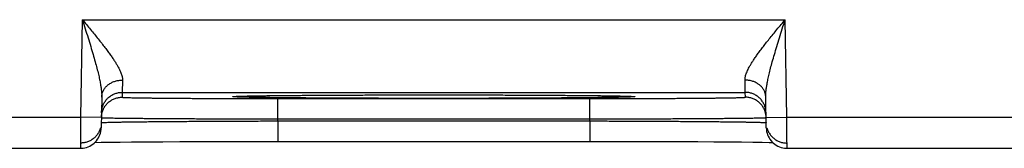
# Model space of a CAD drawing. Header units: inches. Extents: x 0 to 34, y 0 to 22.
# Tile 84 of 109: x 23.053 to 24.002, y 14.78 to 14.904. Entities that reach past the tile are written whole.
import ezdxf

# ---------------------------------------------------------------- set-up
doc = ezdxf.new("R2010")
doc.units = ezdxf.units.IN
doc.header["$LTSCALE"] = 1.87
doc.header["$MEASUREMENT"] = 0
doc.layers.get('0').update_dxf_attribs({"linetype": 'CONTINUOUS'})

msp = doc.modelspace()

# ---------------------------------------------------------------- linework, layer by layer
at = {"color": 7, "linetype": 'CONTINUOUS'}
for p, q in [((23.11309, 14.90362), (23.11145, 14.80972)), ((23.11309, 14.90362), (23.79044, 14.90362)), ((23.79208, 14.80972), (23.79044, 14.90362)), ((23.15153, 14.83362), (23.15144, 14.82894)), ((23.15153, 14.83362), (23.752, 14.83362)), ((23.75208, 14.82894), (23.752, 14.83362)), ((23.13179, 14.82913), (23.13127, 14.79937)), ((23.26049, 14.82972), (23.26071, 14.82973)), ((23.26071, 14.82973), (23.26099, 14.82975)), ((23.26099, 14.82975), (23.26135, 14.82977)), ((23.26135, 14.82977), (23.26176, 14.82979)), ((23.26176, 14.82979), (23.26251, 14.82982)), ((23.26251, 14.82982), (23.2634, 14.82986)), ((23.2634, 14.82986), (23.26486, 14.82991)), ((23.26486, 14.82991), (23.26721, 14.82998)), ((23.26721, 14.82998), (23.27112, 14.83008)), ((23.27112, 14.83008), (23.27638, 14.83019)), ((23.27638, 14.83019), (23.28303, 14.83031)), ((23.28303, 14.83031), (23.29125, 14.83042)), ((23.29125, 14.83042), (23.30126, 14.83054)), ((23.30126, 14.83054), (23.31328, 14.83066)), ((23.3014, 14.82763), (23.60213, 14.82763)), ((23.3014, 14.80798), (23.3014, 14.82763)), ((23.31328, 14.83066), (23.32797, 14.83078)), ((23.32797, 14.83078), (23.34311, 14.83088)), ((23.34311, 14.83088), (23.36163, 14.83097)), ((23.36163, 14.83097), (23.38346, 14.83106)), ((23.38346, 14.83106), (23.40353, 14.83111)), ((23.40353, 14.83111), (23.42633, 14.83115)), ((23.42633, 14.83115), (23.44548, 14.83117)), ((23.44548, 14.83117), (23.47032, 14.83116)), ((23.47032, 14.83116), (23.49479, 14.83113)), ((23.49479, 14.83113), (23.51524, 14.83107)), ((23.51524, 14.83107), (23.53783, 14.83099)), ((23.53783, 14.83099), (23.55604, 14.8309)), ((23.55604, 14.8309), (23.57426, 14.83079)), ((23.57426, 14.83079), (23.58906, 14.83067)), ((23.58906, 14.83067), (23.60137, 14.83055)), ((23.60137, 14.83055), (23.6116, 14.83043)), ((23.60213, 14.80798), (23.60213, 14.82763)), ((23.6116, 14.83043), (23.62005, 14.83031)), ((23.62005, 14.83031), (23.62692, 14.8302)), ((23.62692, 14.8302), (23.63238, 14.83008)), ((23.63238, 14.83008), (23.63578, 14.83)), ((23.63578, 14.83), (23.63839, 14.82992)), ((23.63839, 14.82992), (23.63987, 14.82987)), ((23.63987, 14.82987), (23.64103, 14.82982)), ((23.64103, 14.82982), (23.64165, 14.8298)), ((23.64165, 14.8298), (23.64216, 14.82977)), ((23.64216, 14.82977), (23.64256, 14.82975)), ((23.77225, 14.79937), (23.77174, 14.82913)), ((22.86208, 14.80972), (23.11145, 14.80972)), ((23.13145, 14.80937), (23.11145, 14.80972)), ((23.30137, 14.80605), (23.3014, 14.80798)), ((23.30137, 14.80605), (23.60216, 14.80605)), ((23.30137, 14.80605), (23.30137, 14.7864)), ((23.3014, 14.80798), (23.60213, 14.80798)), ((23.60216, 14.80605), (23.60213, 14.80798)), ((23.60216, 14.80605), (23.60216, 14.7864)), ((23.77208, 14.80937), (23.79208, 14.80972)), ((23.79208, 14.80972), (24.04145, 14.80972)), ((23.12517, 14.78536), (23.13139, 14.78548)), ((23.13139, 14.78548), (23.13933, 14.78561)), ((23.13933, 14.78561), (23.14968, 14.78574)), ((23.14968, 14.78574), (23.16044, 14.78586)), ((23.16044, 14.78586), (23.17388, 14.78597)), ((23.17388, 14.78597), (23.1908, 14.78609)), ((23.1908, 14.78609), (23.2071, 14.78618)), ((23.2071, 14.78618), (23.22604, 14.78627)), ((23.22604, 14.78627), (23.24791, 14.78634)), ((23.24791, 14.78634), (23.26645, 14.78637)), ((23.26645, 14.78637), (23.28702, 14.7864)), ((23.28702, 14.7864), (23.60216, 14.7864)), ((23.60216, 14.7864), (23.62586, 14.78639)), ((23.62586, 14.78639), (23.64758, 14.78635)), ((23.64758, 14.78635), (23.6669, 14.7863)), ((23.6669, 14.7863), (23.68805, 14.78622)), ((23.68805, 14.78622), (23.70622, 14.78613)), ((23.70622, 14.78613), (23.7218, 14.78603)), ((23.7218, 14.78603), (23.73509, 14.78593)), ((23.73509, 14.78593), (23.74846, 14.7858)), ((23.74846, 14.7858), (23.75939, 14.78567)), ((23.75939, 14.78567), (23.76818, 14.78555)), ((23.76818, 14.78555), (23.77509, 14.78543)), ((23.77509, 14.78543), (23.77836, 14.78536)), ((22.86225, 14.77972), (23.11128, 14.77972)), ((23.79225, 14.77972), (24.04128, 14.77972))]:
    msp.add_line(p, q, dxfattribs=at)
for points in [[(23.26029, 14.8297), (23.26031, 14.8297), (23.26035, 14.8297), (23.26041, 14.82971), (23.26049, 14.82972)], [(23.64256, 14.82975), (23.64287, 14.82973), (23.64299, 14.82972), (23.64309, 14.82971), (23.64316, 14.82971), (23.64321, 14.8297), (23.64324, 14.8297), (23.64324, 14.8297)], [(23.11128, 14.77972), (23.11212, 14.77974), (23.11379, 14.77988), (23.11545, 14.78016), (23.11707, 14.78058), (23.11866, 14.78114), (23.12019, 14.78182), (23.12166, 14.78263), (23.12306, 14.78356), (23.12437, 14.78461), (23.12559, 14.78576), (23.12671, 14.78701), (23.12773, 14.78835), (23.12862, 14.78977), (23.1294, 14.79126), (23.13004, 14.7928), (23.13056, 14.7944), (23.13093, 14.79604), (23.13117, 14.7977), (23.13127, 14.79937)], [(23.77225, 14.79937), (23.77235, 14.7977), (23.77259, 14.79604), (23.77297, 14.7944), (23.77349, 14.7928), (23.77413, 14.79126), (23.77491, 14.78977), (23.7758, 14.78835), (23.77682, 14.78701), (23.77794, 14.78576), (23.77916, 14.78461), (23.78047, 14.78356), (23.78187, 14.78263), (23.78334, 14.78182), (23.78487, 14.78114), (23.78646, 14.78058), (23.78808, 14.78016), (23.78974, 14.77988), (23.79141, 14.77974), (23.79225, 14.77972)]]:
    msp.add_lwpolyline(points, dxfattribs=at)
for points, knots in [([(23.11309, 14.90362), (23.11442, 14.90203), (23.11705, 14.89887), (23.12095, 14.89418), (23.12472, 14.8896), (23.12832, 14.88518), (23.1317, 14.88094), (23.13482, 14.87693), (23.13767, 14.87315), (23.14023, 14.86964), (23.1425, 14.86637), (23.14449, 14.86336), (23.1462, 14.86059), (23.14765, 14.85805), (23.14886, 14.85573), (23.14983, 14.85361), (23.1506, 14.85167), (23.15116, 14.8499), (23.15155, 14.84829), (23.15176, 14.84681), (23.1518, 14.84586), (23.15179, 14.84541)], [0, 0, 0, 0, 0.087842, 0.174399, 0.258686, 0.339705, 0.416543, 0.488614, 0.555517, 0.617088, 0.67329, 0.724265, 0.770223, 0.811472, 0.848352, 0.88124, 0.910541, 0.936645, 0.959969, 0.98094, 1, 1, 1, 1]), ([(23.11309, 14.90362), (23.11403, 14.90068), (23.11587, 14.89486), (23.11857, 14.88631), (23.12109, 14.87812), (23.12339, 14.87045), (23.12541, 14.8634), (23.12713, 14.85701), (23.12855, 14.85131), (23.12969, 14.84627), (23.13055, 14.84185), (23.13117, 14.83799), (23.13157, 14.83465), (23.13178, 14.83175), (23.13181, 14.82996), (23.13179, 14.82913)], [0, 0, 0, 0, 0.120192, 0.23752, 0.349493, 0.453894, 0.549363, 0.635232, 0.71142, 0.778294, 0.836525, 0.886905, 0.9303, 0.967686, 1, 1, 1, 1]), ([(23.75174, 14.84541), (23.75173, 14.84586), (23.75177, 14.84681), (23.75198, 14.84829), (23.75236, 14.8499), (23.75293, 14.85167), (23.7537, 14.85361), (23.75467, 14.85573), (23.75588, 14.85805), (23.75733, 14.86059), (23.75904, 14.86336), (23.76103, 14.86637), (23.7633, 14.86964), (23.76586, 14.87315), (23.76871, 14.87693), (23.77183, 14.88094), (23.77521, 14.88518), (23.77881, 14.8896), (23.78258, 14.89418), (23.78648, 14.89887), (23.78911, 14.90203), (23.79044, 14.90362)], [0, 0, 0, 0, 0.01906, 0.040031, 0.063355, 0.089459, 0.11876, 0.151648, 0.188528, 0.229777, 0.275735, 0.32671, 0.382912, 0.444483, 0.511386, 0.583456, 0.660295, 0.741314, 0.825601, 0.912158, 1, 1, 1, 1]), ([(23.77174, 14.82913), (23.77172, 14.82996), (23.77175, 14.83175), (23.77196, 14.83465), (23.77236, 14.83799), (23.77298, 14.84185), (23.77384, 14.84627), (23.77498, 14.85131), (23.7764, 14.85701), (23.77812, 14.8634), (23.78014, 14.87045), (23.78244, 14.87812), (23.78496, 14.88631), (23.78766, 14.89486), (23.7895, 14.90068), (23.79044, 14.90362)], [0, 0, 0, 0, 0.032315, 0.0697, 0.113096, 0.163475, 0.221707, 0.288581, 0.364768, 0.450638, 0.546107, 0.650507, 0.76248, 0.879808, 1, 1, 1, 1]), ([(23.13179, 14.82913), (23.1318, 14.82961), (23.13187, 14.83057), (23.13212, 14.832), (23.13252, 14.8334), (23.13306, 14.83476), (23.13374, 14.83608), (23.13455, 14.83735), (23.1355, 14.83855), (23.13656, 14.83968), (23.13774, 14.84073), (23.13903, 14.84168), (23.14041, 14.84254), (23.14187, 14.8433), (23.14341, 14.84395), (23.14501, 14.84449), (23.14666, 14.84491), (23.14835, 14.8452), (23.15006, 14.84538), (23.15121, 14.84542), (23.15179, 14.84541)], [0, 0, 0, 0, 0.050399, 0.100965, 0.151857, 0.203225, 0.255196, 0.307879, 0.361356, 0.415682, 0.470886, 0.52697, 0.583908, 0.641654, 0.700136, 0.759267, 0.818942, 0.879042, 0.93944, 1, 1, 1, 1]), ([(23.15179, 14.84541), (23.15177, 14.84469), (23.15174, 14.84332), (23.1517, 14.84137), (23.15166, 14.83963), (23.15163, 14.8381), (23.1516, 14.83679), (23.15157, 14.83571), (23.15155, 14.83486), (23.15154, 14.83424), (23.15153, 14.83385), (23.15153, 14.83367), (23.15153, 14.83362)], [0, 0, 0, 0, 0.182968, 0.348714, 0.496657, 0.626301, 0.737211, 0.829012, 0.901395, 0.954119, 0.98702, 1, 1, 1, 1]), ([(23.77174, 14.82913), (23.77173, 14.82961), (23.77166, 14.83057), (23.77141, 14.832), (23.77101, 14.8334), (23.77047, 14.83476), (23.76979, 14.83608), (23.76898, 14.83735), (23.76803, 14.83855), (23.76696, 14.83968), (23.76578, 14.84073), (23.7645, 14.84168), (23.76312, 14.84254), (23.76166, 14.8433), (23.76012, 14.84395), (23.75852, 14.84449), (23.75687, 14.84491), (23.75518, 14.8452), (23.75347, 14.84538), (23.75231, 14.84542), (23.75174, 14.84541)], [0, 0, 0, 0, 0.0504, 0.100966, 0.151859, 0.203227, 0.255199, 0.307883, 0.36136, 0.415686, 0.47089, 0.526974, 0.583912, 0.641657, 0.70014, 0.75927, 0.818944, 0.879044, 0.939441, 1, 1, 1, 1]), ([(23.752, 14.83362), (23.752, 14.83367), (23.752, 14.83385), (23.75199, 14.83424), (23.75198, 14.83486), (23.75196, 14.83571), (23.75193, 14.83679), (23.7519, 14.8381), (23.75187, 14.83963), (23.75183, 14.84137), (23.75179, 14.84332), (23.75175, 14.84469), (23.75174, 14.84541)], [0, 0, 0, 0, 0.012979, 0.045878, 0.0986, 0.170979, 0.262779, 0.373688, 0.503334, 0.651281, 0.817031, 1, 1, 1, 1]), ([(23.13153, 14.81397), (23.13154, 14.81454), (23.13161, 14.81569), (23.13186, 14.8174), (23.13226, 14.81908), (23.1328, 14.82072), (23.13349, 14.82231), (23.1343, 14.82383), (23.13525, 14.82528), (23.13631, 14.82664), (23.13749, 14.8279), (23.13877, 14.82906), (23.14015, 14.8301), (23.14161, 14.83102), (23.14315, 14.83181), (23.14475, 14.83246), (23.1464, 14.83298), (23.14809, 14.83335), (23.1498, 14.83357), (23.15095, 14.83362), (23.15153, 14.83362)], [0, 0, 0, 0, 0.055555, 0.111109, 0.166664, 0.222218, 0.277773, 0.333328, 0.388883, 0.444439, 0.499994, 0.55555, 0.611106, 0.666662, 0.722218, 0.777774, 0.83333, 0.888887, 0.944443, 1, 1, 1, 1]), ([(23.772, 14.81397), (23.77199, 14.81454), (23.77192, 14.81569), (23.77167, 14.8174), (23.77127, 14.81908), (23.77073, 14.82072), (23.77004, 14.82231), (23.76923, 14.82383), (23.76828, 14.82528), (23.76722, 14.82664), (23.76604, 14.8279), (23.76476, 14.82906), (23.76338, 14.8301), (23.76191, 14.83102), (23.76038, 14.83181), (23.75878, 14.83246), (23.75713, 14.83298), (23.75544, 14.83335), (23.75373, 14.83357), (23.75258, 14.83362), (23.752, 14.83362)], [0, 0, 0, 0, 0.055555, 0.111109, 0.166664, 0.222218, 0.277773, 0.333328, 0.388883, 0.444439, 0.499994, 0.55555, 0.611106, 0.666662, 0.722218, 0.777774, 0.83333, 0.888887, 0.944443, 1, 1, 1, 1]), ([(23.13205, 14.81384), (23.1321, 14.81403), (23.1323, 14.81477), (23.13272, 14.81604), (23.1334, 14.81763), (23.13422, 14.81915), (23.13516, 14.8206), (23.13623, 14.82196), (23.13741, 14.82322), (23.13869, 14.82438), (23.14007, 14.82542), (23.14153, 14.82634), (23.14307, 14.82713), (23.14467, 14.82778), (23.14632, 14.8283), (23.14801, 14.82867), (23.14972, 14.82889), (23.15087, 14.82894), (23.15144, 14.82894)], [0, 0, 0, 0, 0.021655, 0.086877, 0.152099, 0.217321, 0.282543, 0.347765, 0.412988, 0.478211, 0.543434, 0.608657, 0.673881, 0.739105, 0.804328, 0.869552, 0.934776, 1, 1, 1, 1]), ([(23.15144, 14.82894), (23.15144, 14.82887), (23.15183, 14.82888), (23.15228, 14.82877), (23.1533, 14.82874), (23.1546, 14.82867), (23.15633, 14.82861), (23.15841, 14.82854), (23.16087, 14.82848), (23.16368, 14.82842), (23.16685, 14.82836), (23.17036, 14.8283), (23.17422, 14.82825), (23.1784, 14.82819), (23.1829, 14.82814), (23.1877, 14.82809), (23.1928, 14.82804), (23.19817, 14.82799), (23.20381, 14.82795), (23.2097, 14.8279), (23.21583, 14.82786), (23.22218, 14.82783), (23.22873, 14.82779), (23.23547, 14.82776), (23.24237, 14.82774), (23.24943, 14.82771), (23.25663, 14.82769), (23.26394, 14.82767), (23.27135, 14.82766), (23.27882, 14.82765), (23.28634, 14.82764), (23.29387, 14.82763), (23.29889, 14.82763), (23.3014, 14.82763)], [0, 0, 0, 0, 0.001333, 0.005148, 0.011501, 0.020403, 0.031834, 0.045765, 0.062155, 0.08095, 0.102099, 0.125554, 0.151269, 0.179175, 0.209195, 0.24125, 0.275254, 0.31112, 0.348759, 0.388082, 0.428984, 0.471351, 0.515065, 0.560017, 0.606101, 0.653216, 0.701252, 0.750067, 0.799497, 0.849375, 0.899535, 0.949802, 1, 1, 1, 1]), ([(23.45176, 14.82779), (23.44865, 14.82779), (23.44242, 14.82779), (23.43308, 14.82779), (23.42379, 14.8278), (23.41456, 14.82782), (23.40542, 14.82784), (23.39639, 14.82786), (23.38749, 14.82788), (23.37874, 14.82791), (23.37016, 14.82794), (23.36177, 14.82798), (23.35359, 14.82802), (23.34565, 14.82806), (23.33795, 14.82811), (23.33052, 14.82816), (23.32337, 14.82821), (23.31652, 14.82827), (23.30999, 14.82832), (23.30379, 14.82839), (23.29794, 14.82845), (23.29245, 14.82852), (23.28732, 14.82858), (23.28258, 14.82865), (23.27824, 14.82873), (23.2743, 14.8288), (23.27078, 14.82887), (23.26767, 14.82895), (23.26501, 14.82903), (23.26276, 14.8291), (23.26099, 14.8292), (23.25956, 14.82921), (23.25882, 14.82942), (23.25811, 14.82929), (23.25811, 14.82967), (23.25882, 14.82953), (23.25942, 14.8297), (23.26, 14.82974), (23.26028, 14.82975)], [0, 0, 0, 0, 0.047722, 0.095398, 0.142881, 0.190021, 0.2367, 0.282823, 0.328286, 0.37298, 0.416797, 0.459635, 0.501395, 0.541981, 0.581296, 0.61925, 0.655756, 0.690726, 0.724082, 0.755747, 0.785645, 0.813708, 0.839873, 0.864078, 0.886264, 0.906383, 0.924389, 0.940237, 0.953891, 0.965322, 0.974504, 0.981411, 0.986035, 0.98838, 0.988796, 0.991143, 0.995769, 1, 1, 1, 1]), ([(23.26082, 14.82976), (23.26144, 14.82978), (23.26276, 14.82986), (23.26501, 14.82993), (23.26768, 14.83001), (23.27078, 14.83008), (23.2743, 14.83016), (23.27824, 14.83023), (23.28259, 14.8303), (23.28733, 14.83037), (23.29245, 14.83044), (23.29794, 14.83051), (23.3038, 14.83057), (23.31, 14.83063), (23.31653, 14.83069), (23.32337, 14.83074), (23.33052, 14.8308), (23.33795, 14.83085), (23.34565, 14.83089), (23.3536, 14.83094), (23.36177, 14.83098), (23.37016, 14.83101), (23.37874, 14.83104), (23.38749, 14.83107), (23.39639, 14.8311), (23.40542, 14.83112), (23.41456, 14.83114), (23.42379, 14.83115), (23.43309, 14.83116), (23.44242, 14.83117), (23.44865, 14.83117), (23.45176, 14.83117)], [0, 0, 0, 0, 0.009423, 0.021155, 0.035168, 0.051432, 0.069911, 0.090558, 0.113326, 0.138165, 0.165016, 0.193815, 0.224495, 0.25699, 0.291219, 0.327104, 0.364564, 0.403512, 0.443855, 0.485502, 0.528354, 0.572312, 0.617275, 0.663138, 0.70979, 0.757118, 0.805018, 0.853393, 0.902115, 0.951035, 1, 1, 1, 1]), ([(23.45176, 14.83117), (23.45488, 14.83117), (23.46111, 14.83117), (23.47045, 14.83116), (23.47974, 14.83115), (23.48897, 14.83114), (23.49811, 14.83112), (23.50714, 14.8311), (23.51604, 14.83107), (23.52479, 14.83104), (23.53337, 14.83101), (23.54176, 14.83098), (23.54994, 14.83094), (23.55788, 14.83089), (23.56558, 14.83085), (23.57301, 14.8308), (23.58016, 14.83074), (23.58701, 14.83069), (23.59354, 14.83063), (23.59974, 14.83057), (23.60559, 14.83051), (23.61108, 14.83044), (23.61621, 14.83037), (23.62095, 14.8303), (23.62529, 14.83023), (23.62923, 14.83016), (23.63275, 14.83008), (23.63586, 14.83001), (23.63852, 14.82993), (23.64077, 14.82986), (23.64209, 14.82978), (23.64271, 14.82976)], [0, 0, 0, 0, 0.04897, 0.097894, 0.146618, 0.194993, 0.242893, 0.290222, 0.336875, 0.382738, 0.427702, 0.47166, 0.514513, 0.55616, 0.596504, 0.635451, 0.672912, 0.708797, 0.743026, 0.775519, 0.8062, 0.834997, 0.861846, 0.886685, 0.909451, 0.930096, 0.948574, 0.964837, 0.978848, 0.990578, 1, 1, 1, 1]), ([(23.64325, 14.82975), (23.64353, 14.82974), (23.64411, 14.8297), (23.64471, 14.82953), (23.64542, 14.82967), (23.64542, 14.82929), (23.64471, 14.82942), (23.64396, 14.82921), (23.64254, 14.8292), (23.64077, 14.8291), (23.63852, 14.82903), (23.63585, 14.82895), (23.63275, 14.82887), (23.62923, 14.8288), (23.62529, 14.82873), (23.62094, 14.82865), (23.6162, 14.82858), (23.61108, 14.82852), (23.60559, 14.82845), (23.59973, 14.82839), (23.59353, 14.82832), (23.587, 14.82827), (23.58015, 14.82821), (23.57301, 14.82816), (23.56558, 14.82811), (23.55788, 14.82806), (23.54993, 14.82802), (23.54176, 14.82798), (23.53337, 14.82794), (23.52479, 14.82791), (23.51604, 14.82788), (23.50714, 14.82786), (23.49811, 14.82784), (23.48897, 14.82782), (23.47974, 14.8278), (23.47044, 14.82779), (23.46111, 14.82779), (23.45488, 14.82779), (23.45176, 14.82779)], [0, 0, 0, 0, 0.004239, 0.008863, 0.011207, 0.011624, 0.01397, 0.018596, 0.025505, 0.034687, 0.04612, 0.059776, 0.075625, 0.093632, 0.113753, 0.13594, 0.160145, 0.186312, 0.214376, 0.244274, 0.275939, 0.309296, 0.344265, 0.38077, 0.418724, 0.458039, 0.498623, 0.540383, 0.58322, 0.627036, 0.671729, 0.717192, 0.763312, 0.809991, 0.857131, 0.904611, 0.952284, 1, 1, 1, 1]), ([(23.60213, 14.82763), (23.60464, 14.82763), (23.60966, 14.82763), (23.61719, 14.82764), (23.62471, 14.82765), (23.63218, 14.82766), (23.63958, 14.82767), (23.64689, 14.82769), (23.65409, 14.82771), (23.66115, 14.82774), (23.66806, 14.82776), (23.6748, 14.82779), (23.68135, 14.82783), (23.68769, 14.82786), (23.69382, 14.8279), (23.69972, 14.82795), (23.70536, 14.82799), (23.71073, 14.82804), (23.71583, 14.82809), (23.72063, 14.82814), (23.72513, 14.82819), (23.72931, 14.82825), (23.73316, 14.8283), (23.73668, 14.82836), (23.73985, 14.82842), (23.74266, 14.82848), (23.74512, 14.82854), (23.7472, 14.82861), (23.74893, 14.82867), (23.75023, 14.82874), (23.75125, 14.82877), (23.7517, 14.82888), (23.75209, 14.82887), (23.75208, 14.82894)], [0, 0, 0, 0, 0.050196, 0.100459, 0.150615, 0.200489, 0.249914, 0.298725, 0.34676, 0.393873, 0.439958, 0.484912, 0.528627, 0.570994, 0.611897, 0.651221, 0.688861, 0.724727, 0.758733, 0.790789, 0.82081, 0.848717, 0.874433, 0.897889, 0.919039, 0.937836, 0.954228, 0.968161, 0.979594, 0.988498, 0.994852, 0.998667, 1, 1, 1, 1]), ([(23.77147, 14.81384), (23.77143, 14.81403), (23.77123, 14.81477), (23.77081, 14.81604), (23.77013, 14.81763), (23.76931, 14.81915), (23.76836, 14.8206), (23.7673, 14.82196), (23.76612, 14.82322), (23.76484, 14.82438), (23.76346, 14.82542), (23.762, 14.82634), (23.76046, 14.82713), (23.75886, 14.82778), (23.75721, 14.8283), (23.75552, 14.82867), (23.75381, 14.82889), (23.75266, 14.82894), (23.75208, 14.82894)], [0, 0, 0, 0, 0.021655, 0.086877, 0.152099, 0.217321, 0.282543, 0.347765, 0.412988, 0.478211, 0.543434, 0.608657, 0.673881, 0.739105, 0.804328, 0.869552, 0.934776, 1, 1, 1, 1]), ([(23.13145, 14.80937), (23.13146, 14.80992), (23.13153, 14.81104), (23.13175, 14.81253), (23.13196, 14.81347), (23.13205, 14.81384)], [0, 0, 0, 0, 0.363067, 0.744925, 1, 1, 1, 1]), ([(23.77208, 14.80937), (23.77207, 14.80992), (23.772, 14.81104), (23.77178, 14.81253), (23.77157, 14.81347), (23.77147, 14.81384)], [0, 0, 0, 0, 0.363067, 0.744925, 1, 1, 1, 1]), ([(23.11145, 14.80972), (23.11145, 14.80897), (23.11144, 14.80747), (23.11143, 14.80523), (23.11141, 14.80302), (23.1114, 14.80084), (23.11139, 14.79872), (23.11138, 14.79665), (23.11136, 14.79467), (23.11135, 14.79276), (23.11134, 14.79095), (23.11133, 14.78925), (23.11132, 14.78767), (23.11132, 14.78621), (23.11131, 14.78488), (23.1113, 14.78369), (23.11129, 14.78265), (23.11129, 14.78177), (23.11129, 14.78103), (23.11128, 14.7805), (23.11128, 14.78003), (23.11128, 14.77992), (23.11128, 14.77973), (23.11128, 14.77972)], [0, 0, 0, 0, 0.075271, 0.15011, 0.224095, 0.296811, 0.367851, 0.436809, 0.503291, 0.56692, 0.627339, 0.684206, 0.737197, 0.786008, 0.830362, 0.870003, 0.904704, 0.934276, 0.958561, 0.977432, 0.990793, 0.998575, 1, 1, 1, 1]), ([(23.13157, 14.80446), (23.13184, 14.80446), (23.13226, 14.80457), (23.13337, 14.80459), (23.13476, 14.80467), (23.1366, 14.80473), (23.13882, 14.8048), (23.14144, 14.80486), (23.14444, 14.80493), (23.14782, 14.80499), (23.15157, 14.80506), (23.15568, 14.80512), (23.16014, 14.80518), (23.16494, 14.80525), (23.17006, 14.80531), (23.1755, 14.80537), (23.18125, 14.80543), (23.18728, 14.80548), (23.19358, 14.80554), (23.20015, 14.80559), (23.20696, 14.80564), (23.214, 14.80569), (23.22125, 14.80574), (23.2287, 14.80578), (23.23632, 14.80582), (23.2441, 14.80586), (23.25202, 14.8059), (23.26006, 14.80593), (23.2682, 14.80596), (23.27642, 14.80599), (23.2847, 14.80601), (23.29302, 14.80604), (23.29858, 14.80605), (23.30137, 14.80605)], [0, 0, 0, 0, 0.003645, 0.009684, 0.018107, 0.028894, 0.042018, 0.057449, 0.075148, 0.09507, 0.117167, 0.141384, 0.167662, 0.195939, 0.226145, 0.25821, 0.292059, 0.32761, 0.364782, 0.403486, 0.443631, 0.485122, 0.527861, 0.571744, 0.616667, 0.662522, 0.709196, 0.756577, 0.804549, 0.852996, 0.9018, 0.950843, 1, 1, 1, 1]), ([(23.13165, 14.80924), (23.13193, 14.80926), (23.13234, 14.80915), (23.13345, 14.80915), (23.13484, 14.80908), (23.13668, 14.80904), (23.1389, 14.80899), (23.14152, 14.80894), (23.14452, 14.80889), (23.14789, 14.80884), (23.15164, 14.80879), (23.15575, 14.80874), (23.16021, 14.8087), (23.165, 14.80865), (23.17013, 14.8086), (23.17557, 14.80855), (23.18131, 14.80851), (23.18734, 14.80846), (23.19365, 14.80842), (23.20021, 14.80838), (23.20702, 14.80834), (23.21406, 14.8083), (23.22131, 14.80826), (23.22876, 14.80822), (23.23638, 14.80819), (23.24416, 14.80815), (23.25207, 14.80812), (23.26011, 14.80809), (23.26824, 14.80807), (23.27646, 14.80804), (23.28474, 14.80802), (23.29306, 14.808), (23.29862, 14.80799), (23.3014, 14.80798)], [0, 0, 0, 0, 0.003627, 0.009653, 0.018064, 0.028841, 0.041957, 0.057381, 0.075076, 0.094998, 0.117096, 0.141315, 0.167595, 0.195872, 0.226081, 0.258151, 0.292005, 0.327564, 0.364742, 0.403451, 0.4436, 0.485095, 0.52784, 0.571732, 0.616662, 0.66252, 0.709192, 0.756569, 0.804536, 0.852981, 0.901789, 0.950837, 1, 1, 1, 1]), ([(23.60213, 14.80798), (23.60491, 14.80799), (23.61047, 14.808), (23.61879, 14.80802), (23.62707, 14.80804), (23.63528, 14.80807), (23.64342, 14.80809), (23.65145, 14.80812), (23.65937, 14.80815), (23.66714, 14.80819), (23.67476, 14.80822), (23.68221, 14.80826), (23.68946, 14.8083), (23.69649, 14.80834), (23.7033, 14.80838), (23.70987, 14.80842), (23.71617, 14.80846), (23.72221, 14.80851), (23.72795, 14.80855), (23.73339, 14.8086), (23.73852, 14.80865), (23.74331, 14.8087), (23.74777, 14.80874), (23.75188, 14.80879), (23.75563, 14.80884), (23.75901, 14.80889), (23.76201, 14.80894), (23.76463, 14.80899), (23.76685, 14.80904), (23.76869, 14.80908), (23.77008, 14.80915), (23.77119, 14.80915), (23.7716, 14.80926), (23.77188, 14.80924)], [0, 0, 0, 0, 0.049161, 0.098206, 0.147009, 0.195448, 0.243408, 0.290777, 0.337442, 0.383293, 0.428217, 0.472101, 0.514839, 0.556327, 0.59647, 0.635176, 0.672353, 0.707914, 0.741774, 0.773851, 0.80407, 0.832357, 0.858646, 0.882873, 0.904978, 0.924906, 0.942606, 0.958034, 0.971153, 0.981932, 0.990346, 0.996373, 1, 1, 1, 1]), ([(23.60216, 14.80605), (23.60495, 14.80605), (23.6105, 14.80604), (23.61883, 14.80601), (23.62711, 14.80599), (23.63532, 14.80596), (23.64346, 14.80593), (23.6515, 14.8059), (23.65942, 14.80586), (23.6672, 14.80582), (23.67482, 14.80578), (23.68226, 14.80574), (23.68951, 14.80569), (23.69655, 14.80564), (23.70336, 14.80559), (23.70993, 14.80554), (23.71624, 14.80548), (23.72227, 14.80543), (23.72801, 14.80537), (23.73346, 14.80531), (23.73858, 14.80525), (23.74338, 14.80518), (23.74784, 14.80512), (23.75195, 14.80506), (23.7557, 14.80499), (23.75908, 14.80493), (23.76208, 14.80486), (23.7647, 14.8048), (23.76693, 14.80473), (23.76877, 14.80467), (23.77016, 14.80459), (23.77126, 14.80457), (23.77169, 14.80446), (23.77196, 14.80446)], [0, 0, 0, 0, 0.049155, 0.098194, 0.146994, 0.195435, 0.2434, 0.290773, 0.33744, 0.383287, 0.428202, 0.472078, 0.514808, 0.556292, 0.596432, 0.635133, 0.672305, 0.707859, 0.741713, 0.773786, 0.804002, 0.832287, 0.858575, 0.8828, 0.904905, 0.924833, 0.942537, 0.957972, 0.971101, 0.98189, 0.990314, 0.996355, 1, 1, 1, 1]), ([(23.79225, 14.77972), (23.79225, 14.77971), (23.79225, 14.77992), (23.79225, 14.78003), (23.79225, 14.7805), (23.79224, 14.78103), (23.79224, 14.78177), (23.79223, 14.78265), (23.79223, 14.78369), (23.79222, 14.78488), (23.79221, 14.78621), (23.79221, 14.78767), (23.7922, 14.78925), (23.79219, 14.79095), (23.79218, 14.79276), (23.79216, 14.79467), (23.79215, 14.79665), (23.79214, 14.79872), (23.79213, 14.80084), (23.79212, 14.80302), (23.7921, 14.80523), (23.79209, 14.80747), (23.79208, 14.80897), (23.79208, 14.80972)], [0, 0, 0, 0, 0.00212, 0.009896, 0.023248, 0.042106, 0.066374, 0.095925, 0.130603, 0.170216, 0.214539, 0.263316, 0.31627, 0.373098, 0.433474, 0.497059, 0.563495, 0.632405, 0.703395, 0.776061, 0.849995, 0.924781, 1, 1, 1, 1]), ([(23.13067, 14.79952), (23.13065, 14.79944), (23.13047, 14.79881), (23.13009, 14.79764), (23.12941, 14.79605), (23.12859, 14.79453), (23.12765, 14.79309), (23.12658, 14.79173), (23.1254, 14.79046), (23.12412, 14.78931), (23.12274, 14.78826), (23.12128, 14.78735), (23.11974, 14.78656), (23.11814, 14.7859), (23.11649, 14.78539), (23.1148, 14.78502), (23.11309, 14.7848), (23.11194, 14.78475), (23.11137, 14.78475)], [0, 0, 0, 0, 0.009115, 0.075173, 0.14123, 0.207288, 0.273346, 0.339404, 0.405462, 0.471521, 0.53758, 0.60364, 0.669699, 0.735759, 0.801819, 0.867879, 0.93394, 1, 1, 1, 1]), ([(23.77286, 14.79952), (23.77288, 14.79944), (23.77305, 14.79881), (23.77344, 14.79764), (23.77412, 14.79605), (23.77494, 14.79453), (23.77588, 14.79309), (23.77695, 14.79173), (23.77813, 14.79046), (23.77941, 14.78931), (23.78079, 14.78826), (23.78225, 14.78735), (23.78379, 14.78656), (23.78539, 14.7859), (23.78704, 14.78539), (23.78873, 14.78502), (23.79044, 14.7848), (23.79159, 14.78475), (23.79216, 14.78475)], [0, 0, 0, 0, 0.00913, 0.075186, 0.141243, 0.2073, 0.273357, 0.339414, 0.405471, 0.471529, 0.537587, 0.603645, 0.669704, 0.735763, 0.801822, 0.867881, 0.933941, 1, 1, 1, 1])]:
    msp.add_open_spline(points, degree=3, knots=knots, dxfattribs=at)
for points in [[(23.26028, 14.82975), (23.26046, 14.82975), (23.26064, 14.82976), (23.26082, 14.82976)], [(23.64271, 14.82976), (23.64289, 14.82976), (23.64307, 14.82975), (23.64325, 14.82975)], [(23.13136, 14.8044), (23.13136, 14.80447), (23.13147, 14.80446), (23.13157, 14.80446)], [(23.13145, 14.80929), (23.13145, 14.80922), (23.13156, 14.80923), (23.13165, 14.80924)], [(23.77188, 14.80924), (23.77197, 14.80923), (23.77208, 14.80922), (23.77208, 14.80929)], [(23.77196, 14.80446), (23.77206, 14.80446), (23.77217, 14.80447), (23.77217, 14.8044)]]:
    msp.add_open_spline(points, degree=3, dxfattribs=at)

doc.saveas('drawing.dxf')
